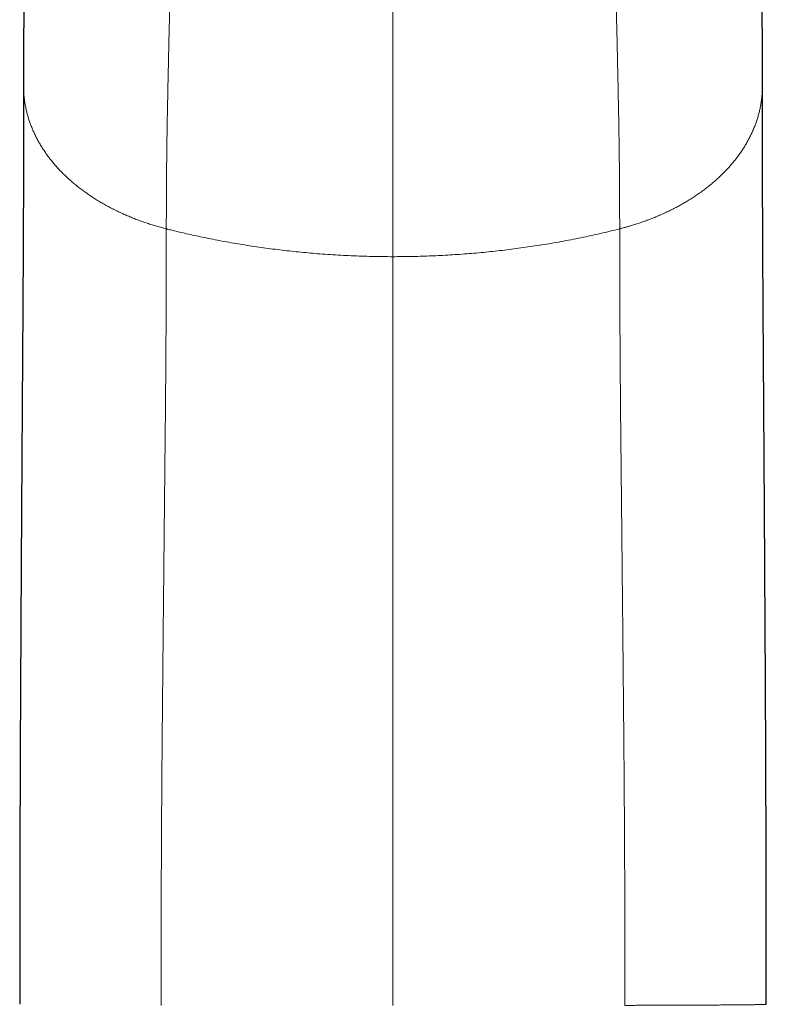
# Model space of a CAD drawing. Header units: millimetres. Extents: x 8 to 573, y 12 to 528.
# Tile 57 of 99: x 279 to 321, y 415 to 469. Entities that reach past the tile are written whole.
import ezdxf

# ---------------------------------------------------------------- set-up
doc = ezdxf.new("R2010")
doc.units = ezdxf.units.MM

msp = doc.modelspace()

# ---------------------------------------------------------------- linework, layer by layer
at = {"color": 7, "linetype": 'Continuous', "lineweight": 30}
for points, knots in [([(279.62, 482.844), (279.62, 482.828), (279.62, 482.795), (279.62, 482.747), (279.62, 482.701), (279.62, 482.658), (279.62, 482.617), (279.62, 482.579), (279.62, 482.544), (279.619, 482.512), (279.619, 482.482), (279.619, 482.454), (279.619, 482.429), (279.619, 482.404), (279.619, 482.378), (279.619, 482.351), (279.619, 482.32), (279.619, 482.284), (279.619, 482.241), (279.619, 482.19), (279.619, 482.136), (279.618, 482.08), (279.618, 482.017), (279.618, 481.95), (279.618, 481.878), (279.617, 481.809), (279.617, 481.741), (279.617, 481.675), (279.616, 481.611), (279.616, 481.547), (279.616, 481.484), (279.615, 481.423), (279.615, 481.366), (279.615, 481.313), (279.614, 481.263), (279.614, 481.215), (279.614, 481.167), (279.613, 481.118), (279.613, 481.061), (279.612, 480.997), (279.612, 480.924), (279.611, 480.848), (279.611, 480.769), (279.61, 480.687), (279.609, 480.595), (279.608, 480.495), (279.607, 480.385), (279.606, 480.272), (279.605, 480.109), (279.603, 479.964), (279.602, 479.84), (279.601, 479.789), (279.601, 479.738), (279.6, 479.687), (279.6, 479.636), (279.599, 479.585), (279.599, 479.537), (279.598, 479.493), (279.598, 479.451), (279.597, 479.406), (279.597, 479.354), (279.596, 479.294), (279.595, 479.232), (279.594, 479.167), (279.594, 479.098), (279.593, 479.029), (279.592, 478.958), (279.591, 478.885), (279.59, 478.808), (279.589, 478.728), (279.588, 478.644), (279.587, 478.556), (279.586, 478.464), (279.584, 478.368), (279.583, 478.268), (279.582, 478.177), (279.581, 478.096), (279.58, 478.029), (279.579, 477.963), (279.578, 477.901), (279.578, 477.84), (279.577, 477.778), (279.576, 477.713), (279.575, 477.648), (279.574, 477.586), (279.574, 477.529), (279.573, 477.476), (279.573, 477.428), (279.572, 477.384), (279.572, 477.341), (279.571, 477.298), (279.57, 477.252), (279.57, 477.197), (279.569, 477.13), (279.568, 477.052), (279.567, 476.969), (279.566, 476.882), (279.565, 476.79), (279.564, 476.699), (279.563, 476.606), (279.562, 476.514), (279.561, 476.419), (279.56, 476.32), (279.559, 476.217), (279.557, 476.112), (279.556, 475.945), (279.553, 475.715), (279.55, 475.404), (279.547, 475.072), (279.543, 474.72), (279.54, 474.366), (279.536, 474.012), (279.533, 473.656), (279.53, 473.362), (279.528, 473.13), (279.527, 472.959), (279.525, 472.784), (279.523, 472.605), (279.522, 472.408), (279.52, 472.193), (279.518, 471.959), (279.517, 471.718), (279.515, 471.47), (279.513, 471.216), (279.512, 470.964), (279.51, 470.717), (279.509, 470.475), (279.508, 470.284), (279.507, 470.147), (279.507, 470.068), (279.507, 469.993), (279.506, 469.924), (279.506, 469.859), (279.506, 469.799), (279.506, 469.743), (279.506, 469.692), (279.505, 469.646), (279.505, 469.605), (279.505, 469.568), (279.505, 469.539), (279.505, 469.515), (279.505, 469.497), (279.505, 469.478), (279.505, 469.457), (279.505, 469.431), (279.504, 469.4), (279.504, 469.362), (279.504, 469.319), (279.504, 469.271), (279.504, 469.217), (279.504, 469.159), (279.503, 469.097), (279.503, 469.031), (279.503, 468.961), (279.503, 468.885), (279.503, 468.804), (279.502, 468.717), (279.502, 468.625), (279.502, 468.527), (279.502, 468.424), (279.501, 468.316), (279.501, 468.203), (279.501, 468.08), (279.501, 467.946), (279.5, 467.803), (279.5, 467.652), (279.5, 467.495), (279.5, 467.331), (279.5, 467.16), (279.5, 466.982), (279.5, 466.797), (279.499, 466.605), (279.499, 466.406), (279.5, 466.202), (279.5, 465.992), (279.5, 465.774), (279.5, 465.626), (279.5, 465.551)], [0, 0, 0, 0, 0.004752, 0.009254, 0.013508, 0.017513, 0.021268, 0.024714, 0.027918, 0.030882, 0.033605, 0.036087, 0.038328, 0.040445, 0.0427, 0.045219, 0.047898, 0.050737, 0.054868, 0.059297, 0.064025, 0.068999, 0.073913, 0.080187, 0.086276, 0.092181, 0.097765, 0.103227, 0.10857, 0.113795, 0.118902, 0.123873, 0.128624, 0.132775, 0.136729, 0.140488, 0.144226, 0.14812, 0.15217, 0.157549, 0.163181, 0.169054, 0.175134, 0.18142, 0.18791, 0.195823, 0.20402, 0.212437, 0.220895, 0.239958, 0.243722, 0.247451, 0.251021, 0.254423, 0.258252, 0.261842, 0.265193, 0.268304, 0.271175, 0.273807, 0.277774, 0.281884, 0.286168, 0.290625, 0.295256, 0.300061, 0.304751, 0.309622, 0.314706, 0.320004, 0.325516, 0.331241, 0.337181, 0.343335, 0.349705, 0.35629, 0.360683, 0.364939, 0.369028, 0.37295, 0.376705, 0.380293, 0.384617, 0.388671, 0.392452, 0.395963, 0.399202, 0.402169, 0.404722, 0.407259, 0.409905, 0.41266, 0.415526, 0.419992, 0.424702, 0.429654, 0.434849, 0.440288, 0.445969, 0.451191, 0.456603, 0.462205, 0.467997, 0.473979, 0.480099, 0.486213, 0.502948, 0.519569, 0.539205, 0.558674, 0.577976, 0.597108, 0.616069, 0.634857, 0.643655, 0.652527, 0.66158, 0.670815, 0.680224, 0.691795, 0.703618, 0.715692, 0.728018, 0.740597, 0.753427, 0.764927, 0.776624, 0.788517, 0.7925, 0.796262, 0.799794, 0.803096, 0.806169, 0.809012, 0.811626, 0.814038, 0.816216, 0.818158, 0.819866, 0.821339, 0.822332, 0.823179, 0.823953, 0.824924, 0.826117, 0.827625, 0.829383, 0.831392, 0.833651, 0.836159, 0.838918, 0.841748, 0.844801, 0.848075, 0.851572, 0.855291, 0.859306, 0.863551, 0.868027, 0.872733, 0.87767, 0.882838, 0.888236, 0.894441, 0.900926, 0.907691, 0.914736, 0.922061, 0.929668, 0.937556, 0.945726, 0.954179, 0.962916, 0.971773, 0.980905, 0.990314, 1, 1, 1, 1]), ([(320.5, 465.551), (320.5, 465.624), (320.5, 465.767), (320.5, 465.978), (320.5, 466.181), (320.501, 466.378), (320.501, 466.567), (320.5, 466.747), (320.5, 466.916), (320.5, 467.076), (320.5, 467.231), (320.5, 467.379), (320.5, 467.521), (320.5, 467.658), (320.5, 467.789), (320.499, 467.915), (320.499, 468.035), (320.499, 468.149), (320.499, 468.256), (320.499, 468.358), (320.498, 468.455), (320.498, 468.55), (320.498, 468.643), (320.498, 468.734), (320.497, 468.819), (320.497, 468.897), (320.497, 468.968), (320.497, 469.033), (320.497, 469.09), (320.496, 469.14), (320.496, 469.183), (320.496, 469.221), (320.496, 469.257), (320.496, 469.292), (320.496, 469.344), (320.496, 469.412), (320.495, 469.499), (320.495, 469.59), (320.494, 469.687), (320.494, 469.856), (320.493, 470.096), (320.491, 470.406), (320.49, 470.65), (320.489, 470.831), (320.488, 470.948), (320.488, 471.067), (320.487, 471.189), (320.486, 471.314), (320.485, 471.443), (320.484, 471.576), (320.483, 471.714), (320.482, 471.858), (320.481, 472.008), (320.48, 472.161), (320.479, 472.318), (320.478, 472.479), (320.476, 472.648), (320.475, 472.826), (320.473, 473.013), (320.471, 473.203), (320.47, 473.398), (320.468, 473.596), (320.466, 473.798), (320.464, 473.988), (320.462, 474.166), (320.461, 474.332), (320.459, 474.499), (320.458, 474.663), (320.456, 474.823), (320.454, 474.978), (320.453, 475.127), (320.451, 475.27), (320.45, 475.409), (320.449, 475.542), (320.447, 475.671), (320.446, 475.794), (320.445, 475.912), (320.443, 476.029), (320.442, 476.144), (320.441, 476.257), (320.44, 476.365), (320.439, 476.466), (320.438, 476.557), (320.437, 476.638), (320.436, 476.709), (320.435, 476.777), (320.434, 476.836), (320.434, 476.889), (320.433, 476.934), (320.433, 476.978), (320.432, 477.028), (320.431, 477.088), (320.431, 477.158), (320.43, 477.234), (320.429, 477.314), (320.428, 477.399), (320.427, 477.488), (320.426, 477.583), (320.424, 477.681), (320.423, 477.782), (320.421, 477.917), (320.419, 478.086), (320.417, 478.281), (320.414, 478.471), (320.412, 478.654), (320.41, 478.834), (320.407, 479.008), (320.406, 479.153), (320.404, 479.269), (320.403, 479.357), (320.402, 479.441), (320.402, 479.512), (320.401, 479.57), (320.4, 479.616), (320.4, 479.66), (320.399, 479.702), (320.399, 479.746), (320.398, 479.791), (320.398, 479.84), (320.397, 479.891), (320.397, 479.946), (320.396, 480.003), (320.396, 480.062), (320.395, 480.123), (320.395, 480.185), (320.394, 480.261), (320.393, 480.35), (320.392, 480.451), (320.391, 480.547), (320.39, 480.65), (320.389, 480.761), (320.388, 480.883), (320.388, 480.989), (320.387, 481.08), (320.386, 481.156), (320.386, 481.236), (320.385, 481.308), (320.385, 481.371), (320.385, 481.424), (320.384, 481.475), (320.384, 481.523), (320.384, 481.568), (320.384, 481.611), (320.384, 481.651), (320.383, 481.688), (320.383, 481.754), (320.383, 481.848), (320.382, 481.953), (320.382, 482.042), (320.382, 482.099), (320.381, 482.137), (320.381, 482.156), (320.381, 482.177), (320.381, 482.198), (320.381, 482.222), (320.381, 482.25), (320.381, 482.28), (320.381, 482.315), (320.381, 482.353), (320.381, 482.393), (320.381, 482.436), (320.381, 482.482), (320.38, 482.53), (320.38, 482.578), (320.38, 482.627), (320.38, 482.679), (320.38, 482.732), (320.38, 482.788), (320.38, 482.825), (320.38, 482.844)], [0, 0, 0, 0, 0.009381, 0.018489, 0.027325, 0.035891, 0.044186, 0.052212, 0.059533, 0.066616, 0.073461, 0.080068, 0.086438, 0.092571, 0.098468, 0.104128, 0.109552, 0.11474, 0.119605, 0.124243, 0.128654, 0.132837, 0.137321, 0.14151, 0.145405, 0.149006, 0.152313, 0.155326, 0.158044, 0.160278, 0.162264, 0.164003, 0.165607, 0.167261, 0.168965, 0.172792, 0.176854, 0.181154, 0.185689, 0.190462, 0.205097, 0.219892, 0.234847, 0.240497, 0.24617, 0.251956, 0.257939, 0.26412, 0.270498, 0.277075, 0.283851, 0.291163, 0.298695, 0.306447, 0.314419, 0.322614, 0.331031, 0.340466, 0.350159, 0.360111, 0.370321, 0.380789, 0.391516, 0.402501, 0.411313, 0.420284, 0.429413, 0.438465, 0.447264, 0.455809, 0.4641, 0.472137, 0.479919, 0.487448, 0.494722, 0.501742, 0.508507, 0.515019, 0.521887, 0.528448, 0.534701, 0.540647, 0.546285, 0.550703, 0.554912, 0.558912, 0.562703, 0.565535, 0.568238, 0.570813, 0.573382, 0.577312, 0.581547, 0.586088, 0.590935, 0.596086, 0.601542, 0.607303, 0.613368, 0.619643, 0.625974, 0.638569, 0.651373, 0.663194, 0.675166, 0.687017, 0.698664, 0.710107, 0.716314, 0.722437, 0.728297, 0.733857, 0.737197, 0.740419, 0.743521, 0.746504, 0.749462, 0.752715, 0.756184, 0.75987, 0.763772, 0.76789, 0.772145, 0.776609, 0.781173, 0.785651, 0.793422, 0.800905, 0.808102, 0.815011, 0.824135, 0.833459, 0.842982, 0.848746, 0.854774, 0.86107, 0.867635, 0.872023, 0.876309, 0.880408, 0.884321, 0.888048, 0.891527, 0.894826, 0.897946, 0.900908, 0.911262, 0.921366, 0.927748, 0.934213, 0.93592, 0.937632, 0.939353, 0.941222, 0.943318, 0.945642, 0.948437, 0.951503, 0.954839, 0.958446, 0.962323, 0.96647, 0.970887, 0.975173, 0.979686, 0.984425, 0.989391, 0.994582, 1, 1, 1, 1]), ([(279.5, 465.56), (279.5, 465.496), (279.5, 465.37), (279.5, 465.183), (279.5, 465.002), (279.499, 464.827), (279.499, 464.658), (279.499, 464.498), (279.499, 464.348), (279.499, 464.206), (279.498, 464.07), (279.498, 463.94), (279.498, 463.816), (279.498, 463.698), (279.498, 463.585), (279.498, 463.479), (279.497, 463.378), (279.497, 463.284), (279.497, 463.197), (279.497, 463.116), (279.497, 463.04), (279.497, 462.974), (279.496, 462.916), (279.496, 462.865), (279.496, 462.815), (279.496, 462.764), (279.496, 462.713), (279.496, 462.636), (279.496, 462.532), (279.495, 462.392), (279.495, 462.236), (279.495, 462.065), (279.494, 461.889), (279.494, 461.707), (279.493, 461.519), (279.493, 461.324), (279.492, 461.123), (279.491, 460.914), (279.491, 460.697), (279.49, 460.48), (279.489, 460.262), (279.489, 460.045), (279.488, 459.82), (279.487, 459.591), (279.486, 459.359), (279.485, 459.088), (279.484, 458.779), (279.483, 458.436), (279.481, 458.097), (279.48, 457.765), (279.478, 457.44), (279.477, 457.122), (279.475, 456.813), (279.474, 456.509), (279.472, 456.209), (279.471, 455.914), (279.469, 455.623), (279.468, 455.338), (279.466, 455.06), (279.465, 454.789), (279.463, 454.524), (279.462, 454.28), (279.461, 454.056), (279.46, 453.848), (279.458, 453.639), (279.457, 453.425), (279.456, 453.206), (279.454, 452.968), (279.453, 452.712), (279.451, 452.435), (279.449, 452.152), (279.447, 451.859), (279.445, 451.558), (279.443, 451.247), (279.441, 450.928), (279.439, 450.603), (279.436, 450.269), (279.434, 449.929), (279.432, 449.581), (279.429, 449.225), (279.427, 448.862), (279.424, 448.492), (279.422, 448.113), (279.419, 447.728), (279.417, 447.334), (279.414, 446.919), (279.411, 446.482), (279.408, 446.022), (279.405, 445.553), (279.402, 445.074), (279.399, 444.609), (279.396, 444.159), (279.393, 443.724), (279.391, 443.284), (279.388, 442.841), (279.385, 442.397), (279.382, 441.93), (279.379, 441.438), (279.376, 440.922), (279.373, 440.409), (279.37, 439.867), (279.366, 439.296), (279.363, 438.696), (279.359, 438.101), (279.356, 437.51), (279.353, 436.923), (279.349, 436.342), (279.346, 435.764), (279.343, 435.192), (279.34, 434.624), (279.337, 434.062), (279.334, 433.504), (279.331, 432.962), (279.328, 432.435), (279.325, 431.923), (279.323, 431.416), (279.32, 430.914), (279.318, 430.414), (279.316, 429.917), (279.314, 429.522), (279.313, 429.229), (279.312, 429.038), (279.311, 428.851), (279.31, 428.659), (279.31, 428.462), (279.309, 428.262), (279.308, 428.07), (279.307, 427.886), (279.307, 427.71), (279.306, 427.543), (279.306, 427.386), (279.305, 427.239), (279.305, 427.099), (279.304, 426.966), (279.304, 426.842), (279.303, 426.725), (279.303, 426.616), (279.303, 426.515), (279.302, 426.422), (279.302, 426.337), (279.302, 426.259), (279.301, 426.189), (279.301, 426.127), (279.301, 426.08), (279.301, 426.047), (279.301, 426.022), (279.301, 425.995), (279.301, 425.961), (279.301, 425.921), (279.3, 425.873), (279.3, 425.815), (279.3, 425.745), (279.3, 425.663), (279.299, 425.571), (279.299, 425.47), (279.299, 425.36), (279.298, 425.241), (279.298, 425.115), (279.298, 424.982), (279.297, 424.84), (279.297, 424.69), (279.296, 424.53), (279.296, 424.362), (279.295, 424.19), (279.295, 424.015), (279.294, 423.837), (279.294, 423.652), (279.293, 423.46), (279.293, 423.261), (279.292, 423.048), (279.292, 422.824), (279.291, 422.586), (279.291, 422.339), (279.29, 422.084), (279.29, 421.821), (279.289, 421.55), (279.289, 421.27), (279.288, 420.976), (279.288, 420.67), (279.287, 420.349), (279.287, 420.02), (279.286, 419.681), (279.286, 419.334), (279.285, 418.977), (279.285, 418.611), (279.284, 418.236), (279.284, 417.852), (279.284, 417.459), (279.283, 417.057), (279.283, 416.654), (279.283, 416.25), (279.283, 415.847), (279.282, 415.436), (279.282, 415.017), (279.282, 414.735), (279.282, 414.592)], [0, 0, 0, 0, 0.004791, 0.009416, 0.013876, 0.01817, 0.022299, 0.026261, 0.029846, 0.033283, 0.036572, 0.039714, 0.042709, 0.045556, 0.048256, 0.050807, 0.053212, 0.055468, 0.05754, 0.05947, 0.061258, 0.062902, 0.064186, 0.065372, 0.066548, 0.067744, 0.068959, 0.070195, 0.073188, 0.076293, 0.080135, 0.084135, 0.088294, 0.092498, 0.096853, 0.101359, 0.106016, 0.110824, 0.115784, 0.120896, 0.125715, 0.130662, 0.135737, 0.14094, 0.146199, 0.151391, 0.159191, 0.166835, 0.174321, 0.18165, 0.188821, 0.195711, 0.202448, 0.209033, 0.215466, 0.221871, 0.228118, 0.234205, 0.240131, 0.245898, 0.251504, 0.25695, 0.261355, 0.265678, 0.270069, 0.274549, 0.27912, 0.28378, 0.28939, 0.295125, 0.300986, 0.306975, 0.313216, 0.31959, 0.326098, 0.332739, 0.339512, 0.346414, 0.353446, 0.360609, 0.367901, 0.375323, 0.382876, 0.390558, 0.39837, 0.406311, 0.415197, 0.424238, 0.433436, 0.442791, 0.4523, 0.460594, 0.469001, 0.477523, 0.486088, 0.494599, 0.503053, 0.512945, 0.522759, 0.532494, 0.54215, 0.553541, 0.56482, 0.575985, 0.587036, 0.597973, 0.608795, 0.619502, 0.630093, 0.640569, 0.65093, 0.661174, 0.671302, 0.680747, 0.690092, 0.699336, 0.70848, 0.717523, 0.726576, 0.735526, 0.739013, 0.742481, 0.745864, 0.749142, 0.752907, 0.756522, 0.759989, 0.763307, 0.766476, 0.769497, 0.772296, 0.774955, 0.777472, 0.779849, 0.782086, 0.784182, 0.786137, 0.787952, 0.789627, 0.791161, 0.792555, 0.793809, 0.794923, 0.795897, 0.796331, 0.796734, 0.79721, 0.797812, 0.798539, 0.799392, 0.800371, 0.801671, 0.803142, 0.804783, 0.806595, 0.808577, 0.81073, 0.812957, 0.815341, 0.817881, 0.820578, 0.823432, 0.826442, 0.829608, 0.832647, 0.835818, 0.839119, 0.842551, 0.846114, 0.849807, 0.8539, 0.858141, 0.86253, 0.867068, 0.871755, 0.876588, 0.88157, 0.886698, 0.892229, 0.89792, 0.903773, 0.909785, 0.915957, 0.922289, 0.928779, 0.935428, 0.942235, 0.9492, 0.956321, 0.963599, 0.970604, 0.977747, 0.985028, 0.992446, 1, 1, 1, 1]), ([(320.718, 414.592), (320.718, 414.736), (320.718, 415.022), (320.718, 415.446), (320.717, 415.862), (320.717, 416.27), (320.717, 416.67), (320.717, 417.062), (320.716, 417.446), (320.716, 417.827), (320.716, 418.206), (320.715, 418.582), (320.715, 418.948), (320.715, 419.306), (320.714, 419.655), (320.714, 419.994), (320.713, 420.324), (320.712, 420.645), (320.712, 420.957), (320.711, 421.26), (320.711, 421.553), (320.71, 421.832), (320.71, 422.097), (320.709, 422.349), (320.709, 422.592), (320.708, 422.827), (320.708, 423.056), (320.707, 423.279), (320.706, 423.495), (320.706, 423.703), (320.705, 423.902), (320.705, 424.093), (320.704, 424.274), (320.704, 424.442), (320.703, 424.598), (320.703, 424.741), (320.703, 424.877), (320.702, 425.006), (320.702, 425.127), (320.702, 425.245), (320.701, 425.36), (320.701, 425.47), (320.701, 425.571), (320.7, 425.663), (320.7, 425.745), (320.7, 425.816), (320.7, 425.877), (320.699, 425.927), (320.699, 425.969), (320.699, 426.004), (320.699, 426.041), (320.699, 426.086), (320.699, 426.144), (320.699, 426.207), (320.698, 426.275), (320.698, 426.349), (320.698, 426.437), (320.697, 426.539), (320.697, 426.655), (320.697, 426.782), (320.696, 426.918), (320.696, 427.064), (320.695, 427.212), (320.695, 427.361), (320.694, 427.51), (320.693, 427.666), (320.693, 427.829), (320.692, 427.999), (320.691, 428.177), (320.691, 428.369), (320.69, 428.574), (320.689, 428.795), (320.688, 429.024), (320.687, 429.258), (320.686, 429.598), (320.684, 430.042), (320.681, 430.593), (320.678, 431.149), (320.676, 431.711), (320.673, 432.276), (320.67, 432.843), (320.667, 433.411), (320.664, 433.986), (320.66, 434.569), (320.657, 435.161), (320.654, 435.762), (320.65, 436.368), (320.647, 436.979), (320.643, 437.592), (320.64, 438.206), (320.636, 438.821), (320.633, 439.44), (320.629, 440.064), (320.625, 440.692), (320.621, 441.324), (320.618, 441.959), (320.614, 442.519), (320.611, 443.001), (320.609, 443.404), (320.606, 443.804), (320.604, 444.198), (320.601, 444.616), (320.598, 445.056), (320.595, 445.517), (320.592, 445.969), (320.589, 446.413), (320.587, 446.848), (320.584, 447.266), (320.581, 447.668), (320.579, 448.054), (320.576, 448.433), (320.574, 448.804), (320.571, 449.167), (320.569, 449.523), (320.566, 449.872), (320.564, 450.213), (320.562, 450.547), (320.559, 450.871), (320.557, 451.186), (320.555, 451.492), (320.553, 451.791), (320.551, 452.085), (320.549, 452.374), (320.548, 452.657), (320.546, 452.933), (320.544, 453.202), (320.543, 453.462), (320.541, 453.715), (320.54, 453.961), (320.538, 454.208), (320.537, 454.46), (320.535, 454.721), (320.534, 454.991), (320.532, 455.267), (320.531, 455.55), (320.529, 455.84), (320.528, 456.136), (320.526, 456.438), (320.525, 456.746), (320.523, 457.06), (320.522, 457.38), (320.521, 457.706), (320.519, 458.035), (320.518, 458.368), (320.516, 458.705), (320.515, 459.047), (320.514, 459.343), (320.513, 459.591), (320.512, 459.789), (320.512, 459.982), (320.511, 460.171), (320.51, 460.355), (320.51, 460.534), (320.509, 460.73), (320.509, 460.941), (320.508, 461.165), (320.507, 461.381), (320.507, 461.579), (320.506, 461.76), (320.506, 461.924), (320.505, 462.082), (320.505, 462.234), (320.505, 462.381), (320.504, 462.516), (320.504, 462.641), (320.504, 462.756), (320.504, 462.849), (320.504, 462.922), (320.503, 462.979), (320.503, 463.04), (320.503, 463.106), (320.503, 463.178), (320.503, 463.257), (320.503, 463.342), (320.503, 463.432), (320.502, 463.527), (320.502, 463.627), (320.502, 463.739), (320.502, 463.863), (320.502, 464), (320.501, 464.144), (320.501, 464.29), (320.501, 464.435), (320.501, 464.581), (320.501, 464.731), (320.501, 464.887), (320.5, 465.049), (320.5, 465.215), (320.5, 465.386), (320.5, 465.502), (320.5, 465.56)], [0, 0, 0, 0, 0.007647, 0.015154, 0.022521, 0.029746, 0.03683, 0.043772, 0.050572, 0.057228, 0.064047, 0.070709, 0.077211, 0.083555, 0.08974, 0.095765, 0.101629, 0.107333, 0.112876, 0.118258, 0.123478, 0.128537, 0.133157, 0.137633, 0.141965, 0.146151, 0.150193, 0.154215, 0.158082, 0.161794, 0.16535, 0.16875, 0.171995, 0.175083, 0.177776, 0.180338, 0.182768, 0.185067, 0.187234, 0.18927, 0.191423, 0.193405, 0.195217, 0.196858, 0.198329, 0.199629, 0.20068, 0.201585, 0.202343, 0.202955, 0.203424, 0.204342, 0.205417, 0.20651, 0.207729, 0.209073, 0.210543, 0.212457, 0.214549, 0.216819, 0.219268, 0.221895, 0.224701, 0.227248, 0.229927, 0.232737, 0.235679, 0.238752, 0.241957, 0.245294, 0.249117, 0.253099, 0.257242, 0.261513, 0.265815, 0.275682, 0.285675, 0.295792, 0.306033, 0.3164, 0.326702, 0.337125, 0.347671, 0.35834, 0.369331, 0.380448, 0.391693, 0.403065, 0.414563, 0.425978, 0.437514, 0.449171, 0.460949, 0.472845, 0.484861, 0.496995, 0.509246, 0.517007, 0.524802, 0.532529, 0.540162, 0.5477, 0.556852, 0.56586, 0.574723, 0.583442, 0.592016, 0.600445, 0.60826, 0.615945, 0.623501, 0.630928, 0.638225, 0.645393, 0.652431, 0.65934, 0.666119, 0.672769, 0.67917, 0.685443, 0.691589, 0.697607, 0.703604, 0.709471, 0.715207, 0.720812, 0.726287, 0.731539, 0.736666, 0.74181, 0.747108, 0.752674, 0.7584, 0.764286, 0.770333, 0.776539, 0.782905, 0.78943, 0.796099, 0.802926, 0.809912, 0.817055, 0.824356, 0.831679, 0.839154, 0.846781, 0.854559, 0.85907, 0.863537, 0.867911, 0.87219, 0.876376, 0.880467, 0.884465, 0.889809, 0.894975, 0.899966, 0.90478, 0.908726, 0.912546, 0.916239, 0.919805, 0.923245, 0.926558, 0.92937, 0.932084, 0.9347, 0.935939, 0.937286, 0.938744, 0.940313, 0.941993, 0.943896, 0.945923, 0.948076, 0.950352, 0.952754, 0.95528, 0.958417, 0.961727, 0.96521, 0.968865, 0.972275, 0.975823, 0.979508, 0.983331, 0.987292, 0.99139, 0.995626, 1, 1, 1, 1])]:
    msp.add_open_spline(points, degree=3, knots=knots, dxfattribs=at)
at = {"color": 8, "linetype": 'Continuous', "lineweight": 0}
for points, knots in [([(287.629, 472.383), (287.629, 472.304), (287.629, 472.146), (287.628, 471.9), (287.626, 471.647), (287.624, 471.387), (287.622, 471.119), (287.618, 470.845), (287.614, 470.554), (287.61, 470.246), (287.604, 469.92), (287.598, 469.585), (287.591, 469.242), (287.583, 468.891), (287.575, 468.531), (287.566, 468.163), (287.558, 467.787), (287.549, 467.402), (287.54, 467.012), (287.532, 466.615), (287.523, 466.214), (287.515, 465.805), (287.506, 465.386), (287.497, 464.956), (287.489, 464.516), (287.48, 464.069), (287.471, 463.615), (287.463, 463.155), (287.456, 462.692), (287.449, 462.224), (287.443, 461.749), (287.438, 461.267), (287.433, 460.779), (287.429, 460.284), (287.426, 459.783), (287.424, 459.368), (287.422, 459.044), (287.422, 458.813), (287.421, 458.581), (287.421, 458.347), (287.42, 458.113), (287.42, 457.877), (287.42, 457.719), (287.42, 457.64)], [0, 0, 0, 0, 0.0248832, 0.0497968, 0.0747393, 0.0997088, 0.1247039, 0.1497228, 0.174764, 0.2023329, 0.2299243, 0.2575362, 0.2851661, 0.3128119, 0.3404714, 0.368144, 0.3958285, 0.4235227, 0.4512244, 0.4784369, 0.5056527, 0.5328698, 0.5600862, 0.5877947, 0.6154983, 0.643195, 0.6708825, 0.6985571, 0.7257221, 0.7528701, 0.7799994, 0.8071083, 0.834195, 0.8612579, 0.8882953, 0.9153056, 0.9274234, 0.9395353, 0.951641, 0.9637405, 0.9758336, 0.9879202, 1, 1, 1, 1]), ([(312.371, 472.383), (312.371, 472.304), (312.371, 472.146), (312.372, 471.9), (312.374, 471.647), (312.376, 471.387), (312.378, 471.119), (312.382, 470.845), (312.386, 470.554), (312.39, 470.246), (312.396, 469.92), (312.402, 469.585), (312.409, 469.242), (312.417, 468.891), (312.425, 468.531), (312.434, 468.163), (312.442, 467.787), (312.451, 467.402), (312.46, 467.012), (312.468, 466.615), (312.477, 466.214), (312.485, 465.805), (312.494, 465.386), (312.503, 464.956), (312.511, 464.516), (312.52, 464.069), (312.529, 463.615), (312.537, 463.155), (312.544, 462.692), (312.551, 462.224), (312.557, 461.749), (312.562, 461.267), (312.567, 460.779), (312.571, 460.284), (312.574, 459.783), (312.576, 459.368), (312.578, 459.044), (312.578, 458.813), (312.579, 458.581), (312.579, 458.347), (312.58, 458.113), (312.58, 457.877), (312.58, 457.719), (312.58, 457.64)], [0, 0, 0, 0, 0.024883, 0.049797, 0.074739, 0.099709, 0.124704, 0.149723, 0.174764, 0.202333, 0.229924, 0.257536, 0.285166, 0.312812, 0.340471, 0.368144, 0.395829, 0.423523, 0.451224, 0.478437, 0.505653, 0.53287, 0.560086, 0.587795, 0.615498, 0.643195, 0.670883, 0.698557, 0.725722, 0.75287, 0.779999, 0.807108, 0.834195, 0.861258, 0.888295, 0.915306, 0.927423, 0.939535, 0.951641, 0.963741, 0.975834, 0.98792, 1, 1, 1, 1]), ([(300, 470.38), (300, 470.304), (300, 470.151), (300, 469.913), (300, 469.669), (300, 469.417), (300, 469.158), (300, 468.892), (300, 468.61), (300, 468.311), (300, 467.995), (300, 467.67), (300, 467.336), (300, 466.995), (300, 466.645), (300, 466.287), (300, 465.921), (300, 465.547), (300, 465.168), (300, 464.783), (300, 464.393), (300, 463.996), (300, 463.589), (300, 463.172), (300, 462.746), (300, 462.312), (300, 461.871), (300, 461.425), (300, 460.976), (300, 460.523), (300, 460.063), (300, 459.597), (300, 459.125), (300, 458.646), (300, 458.162), (300, 457.762), (300, 457.449), (300, 457.226), (300, 457.001), (300, 456.776), (300, 456.55), (300, 456.322), (300, 456.169), (300, 456.093)], [0, 0, 0, 0, 0.024897, 0.049824, 0.074778, 0.099759, 0.124764, 0.149793, 0.174843, 0.202421, 0.230022, 0.257643, 0.285282, 0.312938, 0.340608, 0.368289, 0.395981, 0.423681, 0.451386, 0.4786, 0.505816, 0.533031, 0.560244, 0.587947, 0.615644, 0.643331, 0.671008, 0.698672, 0.725828, 0.752967, 0.780087, 0.807188, 0.834266, 0.861319, 0.888347, 0.915347, 0.92746, 0.939566, 0.951666, 0.96376, 0.975847, 0.987927, 1, 1, 1, 1]), ([(287.42, 457.64), (287.331, 457.663), (287.154, 457.709), (286.889, 457.784), (286.624, 457.863), (286.361, 457.948), (286.1, 458.038), (285.842, 458.132), (285.586, 458.23), (285.333, 458.334), (285.08, 458.443), (284.828, 458.558), (284.577, 458.679), (284.329, 458.805), (284.085, 458.937), (283.844, 459.073), (283.607, 459.214), (283.379, 459.358), (283.159, 459.503), (282.947, 459.65), (282.74, 459.802), (282.538, 459.957), (282.341, 460.116), (282.153, 460.276), (281.973, 460.436), (281.803, 460.597), (281.637, 460.76), (281.477, 460.926), (281.317, 461.101), (281.157, 461.286), (280.999, 461.48), (280.848, 461.678), (280.705, 461.878), (280.57, 462.08), (280.442, 462.284), (280.323, 462.491), (280.211, 462.699), (280.108, 462.909), (280.013, 463.119), (279.925, 463.331), (279.847, 463.544), (279.776, 463.757), (279.713, 463.971), (279.659, 464.185), (279.612, 464.402), (279.573, 464.622), (279.542, 464.845), (279.519, 465.067), (279.505, 465.288), (279.499, 465.449), (279.5, 465.537), (279.501, 465.551)], [0, 0, 0, 0, 0.0192936, 0.0387481, 0.0583598, 0.0781249, 0.0980395, 0.1177398, 0.1375758, 0.1575431, 0.1776369, 0.1982662, 0.2190166, 0.2398825, 0.2608581, 0.2819373, 0.3031137, 0.3243809, 0.3446185, 0.3649259, 0.3852971, 0.4057262, 0.4262069, 0.4467331, 0.4661222, 0.4855407, 0.5049832, 0.5244441, 0.5439181, 0.5656608, 0.5874051, 0.6091434, 0.6308679, 0.6525711, 0.6742452, 0.6958828, 0.7174764, 0.7390187, 0.7605023, 0.7819201, 0.8032651, 0.8245305, 0.8457095, 0.8667956, 0.8877825, 0.9096555, 0.931406, 0.9530273, 0.9745131, 0.9958573, 1, 1, 1, 1]), ([(320.499, 465.551), (320.499, 465.49), (320.498, 465.357), (320.487, 465.149), (320.468, 464.928), (320.44, 464.706), (320.404, 464.484), (320.358, 464.261), (320.305, 464.039), (320.243, 463.819), (320.173, 463.602), (320.095, 463.385), (320.008, 463.168), (319.913, 462.954), (319.811, 462.742), (319.701, 462.533), (319.583, 462.326), (319.456, 462.119), (319.32, 461.914), (319.175, 461.709), (319.022, 461.507), (318.861, 461.307), (318.692, 461.111), (318.516, 460.919), (318.333, 460.729), (318.143, 460.544), (317.946, 460.363), (317.742, 460.185), (317.532, 460.013), (317.316, 459.844), (317.095, 459.68), (316.874, 459.526), (316.655, 459.38), (316.438, 459.242), (316.218, 459.109), (315.994, 458.98), (315.766, 458.856), (315.526, 458.731), (315.271, 458.605), (315.003, 458.48), (314.732, 458.361), (314.458, 458.248), (314.183, 458.141), (313.916, 458.043), (313.659, 457.955), (313.413, 457.875), (313.193, 457.808), (313.001, 457.752), (312.844, 457.709), (312.72, 457.676), (312.648, 457.657), (312.622, 457.65), (312.613, 457.648), (312.605, 457.646), (312.597, 457.644), (312.588, 457.642), (312.583, 457.64), (312.58, 457.64)], [0, 0, 0, 0, 0.0175972, 0.0389629, 0.0604656, 0.0820989, 0.1038565, 0.1257318, 0.1477176, 0.1692992, 0.1909728, 0.2127311, 0.2345671, 0.2564732, 0.2780491, 0.2996782, 0.3213529, 0.3430659, 0.3652535, 0.3874649, 0.409692, 0.4319264, 0.4541601, 0.4763847, 0.4985921, 0.5207742, 0.5429228, 0.5650298, 0.5870874, 0.6090878, 0.6310231, 0.6528859, 0.6728568, 0.692755, 0.7125748, 0.7323111, 0.7519586, 0.7715123, 0.793573, 0.8154998, 0.8372862, 0.8589258, 0.8804127, 0.901741, 0.9203746, 0.9388778, 0.9572472, 0.9692963, 0.9812849, 0.9917842, 0.9963887, 0.996991, 0.9975931, 0.9981951, 0.9987969, 0.9993985, 1, 1, 1, 1]), ([(287.42, 457.64), (287.42, 457.457), (287.42, 457.092), (287.419, 456.534), (287.418, 455.97), (287.417, 455.398), (287.416, 454.818), (287.414, 454.243), (287.412, 453.671), (287.409, 453.104), (287.406, 452.531), (287.403, 451.952), (287.4, 451.367), (287.396, 450.775), (287.392, 450.178), (287.388, 449.574), (287.383, 448.965), (287.378, 448.354), (287.373, 447.741), (287.367, 447.127), (287.361, 446.508), (287.355, 445.879), (287.348, 445.242), (287.341, 444.596), (287.334, 443.946), (287.328, 443.29), (287.321, 442.634), (287.314, 441.977), (287.307, 441.32), (287.3, 440.659), (287.293, 439.989), (287.286, 439.311), (287.28, 438.624), (287.273, 437.934), (287.266, 437.24), (287.259, 436.543), (287.252, 435.842), (287.245, 435.139), (287.238, 434.433), (287.231, 433.726), (287.225, 433.015), (287.218, 432.302), (287.211, 431.591), (287.204, 430.883), (287.198, 430.176), (287.191, 429.468), (287.185, 428.754), (287.179, 428.033), (287.173, 427.306), (287.168, 426.578), (287.163, 425.848), (287.158, 425.118), (287.154, 424.388), (287.15, 423.656), (287.146, 422.925), (287.143, 422.193), (287.14, 421.461), (287.137, 420.729), (287.134, 419.998), (287.132, 419.267), (287.13, 418.53), (287.129, 417.787), (287.128, 417.038), (287.127, 416.376), (287.126, 415.798), (287.126, 415.326), (287.126, 414.954), (287.126, 414.739), (287.126, 414.659), (287.126, 414.634), (287.126, 414.609), (287.126, 414.584), (287.126, 414.559), (287.126, 414.542), (287.126, 414.534)], [0, 0, 0, 0, 0.015995, 0.032028, 0.048098, 0.064204, 0.080344, 0.096518, 0.111796, 0.127102, 0.142435, 0.157793, 0.173175, 0.18858, 0.204008, 0.219456, 0.234925, 0.250412, 0.26564, 0.280884, 0.296142, 0.311415, 0.326978, 0.342554, 0.358142, 0.373741, 0.389349, 0.404688, 0.420034, 0.435386, 0.450744, 0.466419, 0.482097, 0.497778, 0.51346, 0.529142, 0.544822, 0.5605, 0.57614, 0.591776, 0.607406, 0.623029, 0.638644, 0.653971, 0.669288, 0.684594, 0.699886, 0.715476, 0.73105, 0.746608, 0.762147, 0.777668, 0.793169, 0.808649, 0.824107, 0.839543, 0.854955, 0.870342, 0.885703, 0.901037, 0.916345, 0.93203, 0.947685, 0.963307, 0.9736, 0.983879, 0.992911, 0.996882, 0.997402, 0.997921, 0.998441, 0.998961, 0.99948, 1, 1, 1, 1]), ([(300, 456.093), (299.806, 456.094), (299.419, 456.095), (298.839, 456.105), (298.258, 456.121), (297.679, 456.143), (297.1, 456.172), (296.522, 456.207), (295.962, 456.247), (295.419, 456.292), (294.893, 456.341), (294.369, 456.395), (293.847, 456.454), (293.327, 456.518), (292.808, 456.587), (292.292, 456.662), (291.778, 456.741), (291.267, 456.826), (290.758, 456.915), (290.252, 457.009), (289.769, 457.104), (289.308, 457.2), (288.871, 457.295), (288.389, 457.403), (287.971, 457.503), (287.662, 457.579), (287.538, 457.61), (287.492, 457.621), (287.477, 457.625), (287.463, 457.629), (287.449, 457.632), (287.434, 457.636), (287.425, 457.638), (287.42, 457.64)], [0, 0, 0, 0, 0.045254, 0.090502, 0.135739, 0.180959, 0.226157, 0.271328, 0.316465, 0.357806, 0.399111, 0.440375, 0.481594, 0.522763, 0.563879, 0.604938, 0.645935, 0.686866, 0.727729, 0.768517, 0.809229, 0.844988, 0.880682, 0.916308, 0.963226, 0.983829, 0.992887, 0.994073, 0.995258, 0.996444, 0.997629, 0.998815, 1, 1, 1, 1]), ([(312.58, 457.64), (312.403, 457.595), (312.048, 457.506), (311.512, 457.38), (310.971, 457.259), (310.427, 457.144), (309.879, 457.034), (309.328, 456.93), (308.789, 456.835), (308.262, 456.748), (307.748, 456.668), (307.232, 456.593), (306.714, 456.523), (306.194, 456.458), (305.671, 456.399), (305.148, 456.345), (304.622, 456.296), (304.095, 456.252), (303.567, 456.213), (303.038, 456.18), (302.517, 456.152), (302.007, 456.131), (301.506, 456.114), (301.004, 456.102), (300.502, 456.094), (300.167, 456.094), (300, 456.093)], [0, 0, 0, 0, 0.0439645, 0.0880416, 0.1322264, 0.1765142, 0.2209001, 0.2653791, 0.3099462, 0.3508725, 0.3918646, 0.4329185, 0.4740302, 0.5151956, 0.5564106, 0.5976711, 0.6389729, 0.6803119, 0.7216838, 0.7630844, 0.8045094, 0.843586, 0.8826769, 0.9217786, 0.9608875, 1, 1, 1, 1]), ([(312.58, 457.64), (312.58, 457.457), (312.58, 457.092), (312.581, 456.534), (312.582, 455.97), (312.583, 455.398), (312.584, 454.818), (312.586, 454.243), (312.588, 453.671), (312.591, 453.104), (312.594, 452.531), (312.597, 451.952), (312.6, 451.367), (312.604, 450.775), (312.608, 450.178), (312.612, 449.574), (312.617, 448.965), (312.622, 448.354), (312.627, 447.741), (312.633, 447.127), (312.639, 446.508), (312.645, 445.879), (312.652, 445.242), (312.659, 444.596), (312.666, 443.946), (312.672, 443.29), (312.679, 442.634), (312.686, 441.977), (312.693, 441.32), (312.7, 440.659), (312.707, 439.989), (312.714, 439.311), (312.72, 438.624), (312.727, 437.934), (312.734, 437.24), (312.741, 436.543), (312.748, 435.842), (312.755, 435.139), (312.762, 434.433), (312.769, 433.726), (312.775, 433.015), (312.782, 432.302), (312.789, 431.591), (312.796, 430.883), (312.802, 430.176), (312.809, 429.468), (312.815, 428.754), (312.821, 428.033), (312.827, 427.306), (312.832, 426.578), (312.837, 425.848), (312.842, 425.118), (312.846, 424.388), (312.85, 423.656), (312.854, 422.925), (312.857, 422.193), (312.86, 421.461), (312.863, 420.729), (312.866, 419.998), (312.868, 419.267), (312.87, 418.53), (312.871, 417.787), (312.872, 417.038), (312.873, 416.376), (312.874, 415.798), (312.874, 415.326), (312.874, 414.954), (312.874, 414.739), (312.874, 414.659), (312.874, 414.634), (312.874, 414.609), (312.874, 414.584), (312.874, 414.559), (312.874, 414.542), (312.874, 414.534)], [0, 0, 0, 0, 0.015995, 0.032028, 0.048098, 0.064204, 0.080344, 0.096518, 0.111796, 0.127102, 0.142435, 0.157793, 0.173175, 0.18858, 0.204008, 0.219456, 0.234925, 0.250412, 0.26564, 0.280884, 0.296142, 0.311415, 0.326978, 0.342554, 0.358142, 0.373741, 0.389349, 0.404688, 0.420034, 0.435386, 0.450744, 0.466419, 0.482097, 0.497778, 0.51346, 0.529142, 0.544822, 0.5605, 0.57614, 0.591776, 0.607406, 0.623029, 0.638644, 0.653971, 0.669288, 0.684594, 0.699886, 0.715476, 0.73105, 0.746608, 0.762147, 0.777668, 0.793169, 0.808649, 0.824107, 0.839543, 0.854955, 0.870342, 0.885703, 0.901037, 0.916345, 0.93203, 0.947685, 0.963307, 0.9736, 0.983879, 0.992911, 0.996882, 0.997402, 0.997921, 0.998441, 0.998961, 0.99948, 1, 1, 1, 1]), ([(300, 456.093), (300, 455.917), (300, 455.565), (300, 455.027), (300, 454.483), (300, 453.931), (300, 453.372), (300, 452.816), (300, 452.265), (300, 451.718), (300, 451.165), (300, 450.606), (300, 450.041), (300, 449.47), (300, 448.893), (300, 448.31), (300, 447.722), (300, 447.132), (300, 446.54), (300, 445.947), (300, 445.349), (300, 444.742), (300, 444.126), (300, 443.503), (300, 442.874), (300, 442.241), (300, 441.607), (300, 440.973), (300, 440.338), (300, 439.7), (300, 439.053), (300, 438.399), (300, 437.736), (300, 437.07), (300, 436.401), (300, 435.728), (300, 435.052), (300, 434.374), (300, 433.694), (300, 433.011), (300, 432.326), (300, 431.639), (300, 430.953), (300, 430.27), (300, 429.589), (300, 428.907), (300, 428.218), (300, 427.523), (300, 426.823), (300, 426.121), (300, 425.419), (300, 424.715), (300, 424.011), (300, 423.307), (300, 422.602), (300, 421.897), (300, 421.192), (300, 420.487), (300, 419.783), (300, 419.079), (300, 418.369), (300, 417.654), (300, 416.933), (300, 416.295), (300, 415.739), (300, 415.284), (300, 414.927), (300, 414.719), (300, 414.642), (300, 414.618), (300, 414.594), (300, 414.57), (300, 414.546), (300, 414.53), (300, 414.522)], [0, 0, 0, 0, 0.016009, 0.032055, 0.048137, 0.064255, 0.080406, 0.09659, 0.111877, 0.127192, 0.142533, 0.1579, 0.17329, 0.188703, 0.204138, 0.219594, 0.23507, 0.250565, 0.265801, 0.281052, 0.296319, 0.3116, 0.327172, 0.342756, 0.358352, 0.373958, 0.389573, 0.404917, 0.420268, 0.435624, 0.450984, 0.466662, 0.482342, 0.498024, 0.513705, 0.529385, 0.545064, 0.560739, 0.576375, 0.592006, 0.607631, 0.623247, 0.638855, 0.654174, 0.669483, 0.684779, 0.700063, 0.715645, 0.731211, 0.746761, 0.762293, 0.777806, 0.793299, 0.808772, 0.824222, 0.83965, 0.855053, 0.870432, 0.885785, 0.90111, 0.916408, 0.932083, 0.947726, 0.963337, 0.973622, 0.983892, 0.992917, 0.996885, 0.997404, 0.997923, 0.998442, 0.998962, 0.999481, 1, 1, 1, 1]), ([(320.717, 414.592), (320.717, 414.592), (320.716, 414.591), (320.704, 414.589), (320.684, 414.588), (320.655, 414.586), (320.617, 414.584), (320.571, 414.583), (320.515, 414.581), (320.452, 414.58), (320.379, 414.578), (320.298, 414.576), (320.208, 414.575), (320.109, 414.573), (320.005, 414.572), (319.893, 414.57), (319.774, 414.569), (319.648, 414.567), (319.513, 414.566), (319.37, 414.564), (319.221, 414.563), (319.064, 414.562), (318.901, 414.56), (318.732, 414.559), (318.557, 414.557), (318.376, 414.556), (318.19, 414.555), (317.998, 414.553), (317.802, 414.552), (317.601, 414.551), (317.396, 414.55), (317.191, 414.549), (316.986, 414.547), (316.782, 414.546), (316.572, 414.545), (316.357, 414.544), (316.137, 414.544), (315.903, 414.543), (315.653, 414.542), (315.387, 414.541), (315.116, 414.54), (314.84, 414.539), (314.559, 414.538), (314.285, 414.537), (314.019, 414.537), (313.761, 414.536), (313.529, 414.536), (313.326, 414.535), (313.158, 414.535), (313.025, 414.534), (312.948, 414.534), (312.919, 414.534), (312.91, 414.534), (312.901, 414.534), (312.892, 414.534), (312.883, 414.534), (312.877, 414.534), (312.874, 414.534)], [0, 0, 0, 0, 0.019309, 0.041113, 0.062881, 0.084616, 0.106323, 0.128005, 0.149667, 0.17082, 0.191966, 0.213111, 0.234264, 0.255515, 0.276527, 0.297664, 0.318908, 0.340242, 0.362087, 0.383988, 0.405927, 0.427883, 0.449837, 0.471769, 0.493661, 0.515492, 0.537244, 0.558898, 0.580435, 0.601839, 0.623095, 0.644291, 0.663715, 0.683142, 0.702575, 0.722019, 0.741478, 0.760956, 0.783079, 0.805234, 0.827425, 0.849655, 0.871926, 0.894239, 0.91391, 0.933614, 0.953351, 0.966396, 0.979453, 0.990956, 0.99602, 0.996683, 0.997346, 0.99801, 0.998673, 0.999337, 1, 1, 1, 1])]:
    msp.add_open_spline(points, degree=3, knots=knots, dxfattribs=at)

doc.saveas('drawing.dxf')
